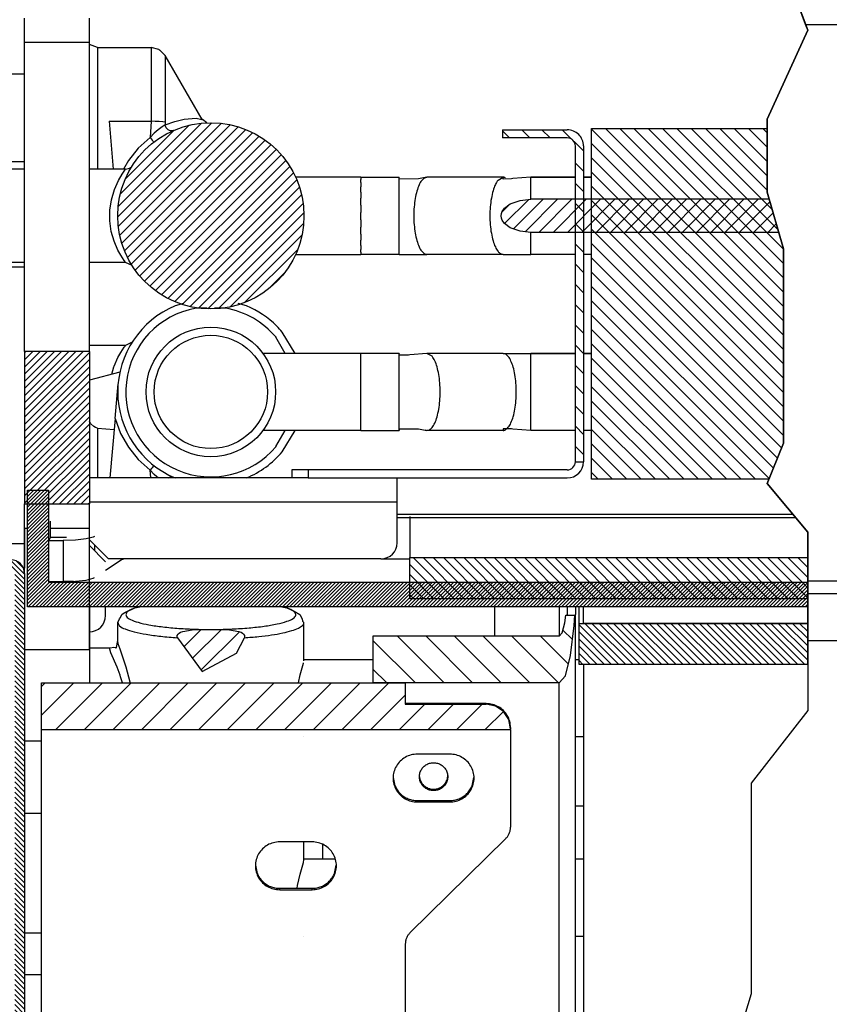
# Model space of a CAD drawing. Extents: x 2294 to 4489, y 2818 to 4211.
# Tile 11 of 32: x 2779 to 2879, y 3853 to 3975. Entities that reach past the tile are written whole.
import ezdxf

# ---------------------------------------------------------------- set-up
doc = ezdxf.new("R2010")
doc.units = 0
doc.layers.get('0').update_dxf_attribs({"linetype": 'CONTINUOUS'})
doc.layers.add('1', color=7, linetype='CONTINUOUS')

# ---------------------------------------------------------------- blocks, each defined once
blk = doc.blocks.new('SL')
at = {"linetype": 'CONTINUOUS'}
h = blk.add_hatch(dxfattribs=at)
h.set_pattern_fill('_USER', color=253, scale=0.883883, angle=45, pattern_type=0)
h.set_pattern_definition([(45, (0, 0), (-0.625, 0.625), [])])
edge = h.paths.add_edge_path()
edge.add_arc((2803.052, 3950.443), 11.5, 0, 360)
h = blk.add_hatch(dxfattribs=at)
h.set_pattern_fill('_USER', color=253, scale=1.767767, angle=135, pattern_type=0)
h.set_pattern_definition([(135, (0, 0), (-1.25, -1.25), [])])
edge = h.paths.add_edge_path()
edge.add_arc((2847.052, 3959.068), 2, 359.99996, 450.00004)
edge.add_line((2847.052, 3961.068), (2839.053, 3961.068))
edge.add_line((2839.053, 3961.068), (2839.053, 3960.068))
edge.add_line((2839.053, 3960.068), (2847.052, 3960.068))
edge.add_arc((2847.052, 3959.068), 1, -0.00008, 90.00008, ccw=False)
edge.add_line((2848.052, 3959.068), (2848.052, 3920.068))
edge.add_line((2848.052, 3920.068), (2849.052, 3920.068))
edge.add_line((2849.052, 3920.068), (2849.052, 3959.068))
h = blk.add_hatch(dxfattribs=at)
h.set_pattern_fill('_USER', color=253, scale=1.25, angle=135, pattern_type=0)
h.set_pattern_definition([(135, (0, 0), (-0.88388348, -0.88388348), [])])
h.paths.add_polyline_path([(2871.743, 3953.367), (2873.743, 3946.367), (2873.743, 3922.367), (2871.963, 3917.918), (2850.052, 3917.918), (2850.052, 3961.218), (2871.743, 3961.218)])
h = blk.add_hatch(dxfattribs=at)
h.set_pattern_fill('_USER', color=253, scale=1.25, angle=45, pattern_type=0)
h.set_pattern_definition([(45, (0, 0), (-0.88388348, 0.88388348), [])])
h.paths.add_polyline_path([(2840.004, 3948.966), (2839.304, 3949.493), (2839.02, 3949.906), (2838.93, 3950.159), (2838.896, 3950.443), (2838.93, 3950.727), (2839.02, 3950.979), (2839.305, 3951.393), (2840.005, 3951.919), (2841.245, 3952.353), (2842.552, 3952.484), (2848.052, 3952.484), (2849.052, 3952.484), (2850.052, 3952.484), (2871.995, 3952.484), (2873.162, 3948.401), (2850.052, 3948.401), (2849.052, 3948.401), (2848.052, 3948.401), (2842.552, 3948.401), (2841.244, 3948.532)])
h = blk.add_hatch(dxfattribs=at)
h.set_pattern_fill('_USER', color=253, scale=0.625, angle=45, pattern_type=0)
h.set_pattern_definition([(45, (0, 0), (-0.44194174, 0.44194174), [])])
h.paths.add_polyline_path([(2780.434, 3914.86), (2788.052, 3914.86), (2788.052, 3933.667), (2780.052, 3933.667), (2780.052, 3914.86)])
h = blk.add_hatch(dxfattribs=at)
h.set_pattern_fill('_USER', color=253, scale=0.3125, angle=45, pattern_type=0)
h.set_pattern_definition([(45, (0, 0), (-0.22097087, 0.22097087), [])])
h.paths.add_polyline_path([(2783.026, 3905.208), (2827.621, 3905.208), (2876.743, 3905.208), (2876.743, 3902.161), (2780.434, 3902.161), (2780.434, 3910.864), (2780.434, 3913.048), (2780.434, 3916.544), (2783.026, 3916.544)])
h = blk.add_hatch(dxfattribs=at)
h.set_pattern_fill('_USER', color=253, scale=0.883883, angle=135, pattern_type=0)
h.set_pattern_definition([(135, (0, 0), (-0.625, -0.625), [])])
h.paths.add_polyline_path([(2827.621, 3908.235), (2876.743, 3908.235), (2876.743, 3903.158), (2827.621, 3903.158)])
h = blk.add_hatch(dxfattribs=at)
h.set_pattern_fill('_USER', color=253, scale=0.441942, angle=135, pattern_type=0)
h.set_pattern_definition([(135, (0, 0), (-0.3125, -0.3125), [])])
edge = h.paths.add_edge_path()
edge.add_line((2780.052, 3820.367), (2780.052, 3906.267))
edge.add_arc((2778.352, 3906.267), 1.7, 359.99949, 450.00051)
edge.add_line((2778.352, 3907.967), (2776.852, 3907.967))
edge.add_line((2776.852, 3907.967), (2776.852, 3906.767))
edge.add_line((2776.852, 3906.767), (2778.352, 3906.767))
edge.add_arc((2778.352, 3906.267), 0.5, -0.00172, 90.00172, ccw=False)
edge.add_line((2778.852, 3906.267), (2778.852, 3820.367))
edge.add_line((2778.852, 3820.367), (2780.052, 3820.367))
h = blk.add_hatch(dxfattribs=at)
h.set_pattern_fill('_USER', color=253, scale=2.5, angle=135, pattern_type=0)
h.set_pattern_definition([(135, (0, 0), (-1.767767, -1.767767), [])])
h.paths.add_polyline_path([(2823.052, 3892.751), (2827.052, 3892.751), (2846.052, 3892.751), (2846.817, 3893.628), (2847.466, 3896.124), (2847.9, 3899.861), (2847.976, 3901.127), (2846.89, 3901.127), (2846.759, 3900.196), (2846.435, 3898.948), (2846.052, 3898.51), (2823.052, 3898.51)])
h = blk.add_hatch(dxfattribs=at)
h.set_pattern_fill('_USER', color=253, scale=0.625, angle=135, pattern_type=0)
h.set_pattern_definition([(135, (0, 0), (-0.44194174, -0.44194174), [])])
h.paths.add_polyline_path([(2848.521, 3900.112), (2876.743, 3900.112), (2876.743, 3895.035), (2848.521, 3895.035)])
h = blk.add_hatch(dxfattribs=at)
h.set_pattern_fill('_USER', color=253, scale=1.767767, angle=45, pattern_type=0)
h.set_pattern_definition([(45, (0, 0), (-1.25, 1.25), [])])
h.paths.add_polyline_path([(2806.199, 3896.431), (2807.188, 3898.335), (2807.219, 3898.434), (2807.223, 3898.537), (2807.21, 3898.605), (2807.1, 3898.788), (2806.977, 3898.895), (2806.788, 3899.004), (2806.518, 3899.108), (2805.37, 3899.299), (2803.052, 3899.349), (2800.733, 3899.299), (2799.586, 3899.108), (2799.316, 3899.004), (2799.127, 3898.895), (2799.004, 3898.788), (2798.894, 3898.605), (2798.88, 3898.537), (2798.884, 3898.434), (2798.916, 3898.335), (2801.991, 3894.185)])
h = blk.add_hatch(dxfattribs=at)
h.set_pattern_fill('_USER', color=253, scale=2.5, angle=45, pattern_type=0)
h.set_pattern_definition([(45, (0, 0), (-1.767767, 1.767767), [])])
h.paths.add_polyline_path([(2823.052, 3892.751), (2827.052, 3892.751), (2827.052, 3890.125), (2837.052, 3890.125), (2838.2, 3889.893), (2839.173, 3889.233), (2839.824, 3888.244), (2840.052, 3887.078), (2840.052, 3886.992), (2782.152, 3886.992), (2782.152, 3892.751)])
at = {"color": 12, "linetype": 'CONTINUOUS'}
for p, q in [((2876.477, 3974.077), (2873.743, 3981.367)), ((2876.743, 3973.367), (2876.477, 3974.077)), ((2876.743, 3973.367), (2876.477, 3974.077)), ((2871.743, 3962.367), (2876.743, 3973.367)), ((2871.743, 3962.367), (2876.743, 3973.367)), ((2871.743, 3953.367), (2871.743, 3962.367)), ((2871.743, 3953.367), (2871.743, 3962.367)), ((2871.743, 3953.367), (2871.743, 3961.218)), ((2873.743, 3946.367), (2871.743, 3953.367)), ((2873.743, 3946.367), (2871.743, 3953.367)), ((2873.743, 3946.367), (2871.743, 3953.367)), ((2873.162, 3948.401), (2871.995, 3952.484)), ((2873.743, 3922.367), (2873.743, 3946.367)), ((2873.743, 3922.367), (2873.743, 3946.367)), ((2873.743, 3922.367), (2873.743, 3946.367)), ((2871.743, 3917.367), (2873.743, 3922.367)), ((2871.743, 3917.367), (2873.743, 3922.367)), ((2871.963, 3917.918), (2873.743, 3922.367)), ((2876.743, 3911.367), (2871.743, 3917.367)), ((2876.743, 3911.367), (2871.743, 3917.367)), ((2876.743, 3905.376), (2876.743, 3911.367)), ((2876.743, 3905.376), (2876.743, 3911.367)), ((2876.743, 3903.158), (2876.743, 3908.235)), ((2876.743, 3903.85), (2876.743, 3905.376)), ((2876.743, 3902.161), (2876.743, 3905.208)), ((2876.743, 3903.778), (2876.743, 3903.85)), ((2876.743, 3897.974), (2876.743, 3903.778)), ((2876.743, 3895.035), (2876.743, 3900.112)), ((2876.743, 3897.974), (2876.743, 3889.367)), ((2876.743, 3889.367), (2869.743, 3880.367)), ((2869.743, 3880.367), (2869.743, 3854.367)), ((2869.743, 3854.367), (2860.743, 3824.367))]:
    blk.add_line(p, q, dxfattribs=at)
at = {"color": 7, "linetype": 'CONTINUOUS'}
for p, q in [((2780.052, 3971.867), (2780.052, 3974.86)), ((2788.052, 3971.867), (2788.052, 3974.86)), ((2876.477, 3974.077), (3477.052, 3974.077)), ((2780.052, 3933.667), (2780.052, 3971.867)), ((2788.052, 3933.667), (2788.052, 3971.867)), ((2789.052, 3971.243), (2788.052, 3971.607)), ((2789.052, 3971.243), (2795.687, 3971.243)), ((2795.687, 3971.243), (2795.687, 3971.073)), ((2795.687, 3971.231), (2795.687, 3971.243)), ((2796.63, 3970.98), (2795.687, 3971.231)), ((2796.687, 3970.952), (2796.63, 3970.98)), ((2796.731, 3970.894), (2796.687, 3970.952)), ((2796.763, 3970.881), (2796.731, 3970.894)), ((2797.419, 3970.231), (2796.763, 3970.881)), ((2797.419, 3970.243), (2797.419, 3970.072)), ((2801.983, 3962.338), (2797.419, 3970.243)), ((2776.852, 3967.967), (2780.052, 3967.967)), ((2790.487, 3962.114), (2791.005, 3956.193)), ((2802.004, 3962.317), (2801.983, 3962.338)), ((2802.548, 3961.932), (2802.004, 3962.317)), ((2798.43, 3960.973), (2798.271, 3960.929)), ((2839.053, 3961.068), (2847.052, 3961.068)), ((2839.053, 3961.068), (2839.053, 3960.068)), ((2839.053, 3961.068), (2839.053, 3960.068)), ((2850.052, 3961.218), (2871.743, 3961.218)), ((2850.052, 3917.918), (2850.052, 3961.218)), ((2847.052, 3960.068), (2839.053, 3960.068)), ((2848.052, 3920.068), (2848.052, 3959.068)), ((2849.052, 3959.068), (2849.052, 3920.068)), ((2776.852, 3957.143), (2780.052, 3957.143)), ((2780.052, 3956.193), (2776.052, 3956.193)), ((2792.531, 3956.193), (2788.052, 3956.193)), ((2792.531, 3956.193), (2793.011, 3956.315)), ((2793.011, 3956.315), (2793.273, 3956.494)), ((2821.552, 3955.203), (2813.542, 3955.203)), ((2821.552, 3955.203), (2821.552, 3955.09)), ((2821.552, 3955.203), (2826.315, 3955.203)), ((2821.552, 3955.203), (2826.315, 3955.203)), ((2821.552, 3955.203), (2826.315, 3955.203)), ((2821.552, 3955.203), (2826.315, 3955.203)), ((2821.552, 3955.09), (2821.552, 3954.922)), ((2821.552, 3954.84), (2821.552, 3954.922)), ((2821.552, 3954.551), (2821.552, 3954.84)), ((2821.552, 3954.551), (2821.552, 3954.342)), ((2821.552, 3954.342), (2821.552, 3954.04)), ((2826.315, 3955.13), (2826.315, 3955.203)), ((2826.315, 3954.985), (2826.315, 3955.203)), ((2828.68, 3954.991), (2826.315, 3954.985)), ((2829.735, 3955.203), (2828.68, 3954.991)), ((2829.452, 3955.13), (2829.735, 3955.203)), ((2839.132, 3955.203), (2829.735, 3955.203)), ((2839.132, 3955.203), (2829.735, 3955.203)), ((2839.132, 3955.203), (2829.735, 3955.203)), ((2839.132, 3955.203), (2829.735, 3955.203)), ((2838.509, 3954.84), (2839.132, 3955.203)), ((2839.132, 3954.985), (2839.132, 3955.203)), ((2840.186, 3954.991), (2839.132, 3954.985)), ((2840.352, 3955.044), (2840.186, 3954.991)), ((2842.552, 3955.203), (2840.352, 3955.044)), ((2848.052, 3955.203), (2842.552, 3955.203)), ((2842.552, 3955.203), (2848.052, 3955.203)), ((2842.552, 3955.203), (2848.052, 3955.203)), ((2848.052, 3955.203), (2842.552, 3955.203)), ((2850.052, 3955.203), (2849.052, 3955.203)), ((2849.052, 3955.203), (2850.052, 3955.203)), ((2849.052, 3955.203), (2850.052, 3955.203)), ((2850.052, 3955.203), (2849.052, 3955.203)), ((2821.552, 3953.809), (2821.552, 3954.04)), ((2821.552, 3953.376), (2821.552, 3953.809)), ((2821.552, 3953.376), (2821.552, 3953)), ((2821.552, 3953), (2821.552, 3952.611)), ((2821.552, 3952.264), (2821.552, 3952.611)), ((2821.552, 3951.754), (2821.552, 3952.264)), ((2839.305, 3951.393), (2840.005, 3951.919)), ((2840.005, 3951.919), (2841.245, 3952.353)), ((2841.245, 3952.353), (2842.552, 3952.484)), ((2848.052, 3952.484), (2842.552, 3952.484)), ((2849.052, 3952.484), (2848.052, 3952.484)), ((2850.052, 3952.484), (2849.052, 3952.484)), ((2871.995, 3952.484), (2850.052, 3952.484)), ((2821.552, 3951.754), (2821.552, 3951.269)), ((2821.552, 3951.269), (2821.552, 3950.852)), ((2821.552, 3950.443), (2821.552, 3950.852)), ((2838.896, 3950.443), (2838.93, 3950.727)), ((2838.93, 3950.727), (2839.02, 3950.979)), ((2839.02, 3950.979), (2839.305, 3951.393)), ((2821.552, 3949.932), (2821.552, 3950.443)), ((2821.552, 3949.932), (2821.552, 3949.412)), ((2838.93, 3950.159), (2838.896, 3950.443)), ((2839.02, 3949.906), (2838.93, 3950.159)), ((2839.304, 3949.493), (2839.02, 3949.906)), ((2840.004, 3948.966), (2839.304, 3949.493)), ((2821.552, 3949.412), (2821.552, 3949.03)), ((2821.552, 3948.621), (2821.552, 3949.03)), ((2821.552, 3948.189), (2821.552, 3948.621)), ((2841.244, 3948.532), (2840.004, 3948.966)), ((2842.552, 3948.401), (2841.244, 3948.532)), ((2848.052, 3948.401), (2842.552, 3948.401)), ((2849.052, 3948.401), (2848.052, 3948.401)), ((2850.052, 3948.401), (2849.052, 3948.401)), ((2873.162, 3948.401), (2850.052, 3948.401)), ((2821.552, 3948.189), (2821.552, 3947.712)), ((2821.552, 3947.712), (2821.552, 3947.424)), ((2821.552, 3947.077), (2821.552, 3947.424)), ((2821.552, 3946.788), (2821.552, 3947.077)), ((2821.552, 3946.788), (2821.552, 3946.428)), ((2821.552, 3946.428), (2821.552, 3946.277)), ((2821.552, 3946.045), (2821.552, 3946.277)), ((2821.552, 3945.943), (2821.552, 3946.045)), ((2821.552, 3945.943), (2821.552, 3945.755)), ((2780.052, 3944.693), (2776.052, 3944.693)), ((2792.531, 3944.693), (2788.052, 3944.693)), ((2792.488, 3944.75), (2792.421, 3944.843)), ((2793.32, 3944.315), (2792.531, 3944.693)), ((2813.541, 3945.683), (2821.552, 3945.683)), ((2821.552, 3945.755), (2821.552, 3945.683)), ((2826.315, 3945.683), (2821.552, 3945.683)), ((2826.315, 3945.683), (2821.552, 3945.683)), ((2826.315, 3945.683), (2821.552, 3945.683)), ((2826.315, 3945.683), (2821.552, 3945.683)), ((2826.315, 3945.683), (2829.735, 3945.683)), ((2839.132, 3945.683), (2829.735, 3945.683)), ((2839.132, 3945.683), (2829.735, 3945.683)), ((2839.132, 3945.683), (2829.735, 3945.683)), ((2839.132, 3945.683), (2829.735, 3945.683)), ((2839.132, 3945.683), (2842.552, 3945.683)), ((2848.052, 3945.683), (2842.552, 3945.683)), ((2848.052, 3945.683), (2842.552, 3945.683)), ((2848.052, 3945.683), (2842.552, 3945.683)), ((2848.052, 3945.683), (2842.552, 3945.683)), ((2850.052, 3945.683), (2849.052, 3945.683)), ((2850.052, 3945.683), (2849.052, 3945.683)), ((2850.052, 3945.683), (2849.052, 3945.683)), ((2850.052, 3945.683), (2849.052, 3945.683)), ((2778.352, 3944.143), (2780.052, 3944.143)), ((2799.672, 3939.615), (2798.651, 3939.317)), ((2807.453, 3939.317), (2806.432, 3939.615)), ((2813.459, 3933.453), (2811.861, 3936.085)), ((2780.052, 3933.667), (2780.052, 3914.86)), ((2788.052, 3933.667), (2780.052, 3933.667)), ((2792.531, 3934.443), (2788.052, 3934.443)), ((2788.052, 3933.667), (2788.052, 3914.86)), ((2792.488, 3934.385), (2792.421, 3934.293)), ((2793.321, 3934.821), (2792.531, 3934.443)), ((2821.552, 3933.453), (2809.482, 3933.452)), ((2821.552, 3923.933), (2821.552, 3933.453)), ((2826.315, 3933.453), (2821.552, 3933.453)), ((2826.315, 3933.453), (2821.552, 3933.453)), ((2826.315, 3933.453), (2821.552, 3933.453)), ((2821.552, 3925.327), (2821.552, 3933.453)), ((2826.315, 3933.453), (2821.552, 3933.453)), ((2826.315, 3933.453), (2826.315, 3933.38)), ((2826.315, 3933.235), (2826.315, 3933.453)), ((2827.457, 3933.228), (2826.315, 3933.235)), ((2827.631, 3933.286), (2827.457, 3933.228)), ((2829.735, 3933.453), (2827.631, 3933.286)), ((2839.132, 3933.453), (2829.735, 3933.453)), ((2839.132, 3933.453), (2829.735, 3933.453)), ((2839.132, 3933.453), (2829.735, 3933.453)), ((2830.358, 3933.09), (2829.735, 3933.453)), ((2839.132, 3933.453), (2829.735, 3933.453)), ((2839.414, 3933.38), (2839.132, 3933.453)), ((2839.132, 3933.453), (2842.552, 3933.453)), ((2842.552, 3933.453), (2848.052, 3933.453)), ((2842.552, 3933.453), (2848.052, 3933.453)), ((2848.052, 3933.453), (2842.552, 3933.453)), ((2848.052, 3933.453), (2842.552, 3933.453)), ((2849.052, 3933.453), (2850.052, 3933.453)), ((2849.052, 3933.453), (2850.052, 3933.453)), ((2850.052, 3933.453), (2849.052, 3933.453)), ((2850.052, 3933.453), (2849.052, 3933.453)), ((2791.818, 3931.151), (2788.052, 3930.142)), ((2791.22, 3925.401), (2791.596, 3929.695)), ((2791.22, 3925.401), (2790.578, 3918.068)), ((2821.552, 3923.933), (2821.552, 3925.327)), ((2788.077, 3925.03), (2788.052, 3925.073)), ((2788.239, 3924.749), (2788.077, 3925.03)), ((2788.59, 3924.411), (2788.239, 3924.749)), ((2788.809, 3924.29), (2788.59, 3924.411)), ((2789.052, 3924.226), (2788.809, 3924.29)), ((2789.052, 3924.226), (2790.074, 3924.117)), ((2790.074, 3924.117), (2791.1, 3924.034)), ((2821.552, 3923.933), (2809.482, 3923.933)), ((2811.861, 3921.301), (2813.459, 3923.933)), ((2821.552, 3923.933), (2826.315, 3923.933)), ((2826.315, 3923.933), (2826.315, 3924.151)), ((2826.315, 3924.151), (2828.68, 3924.144)), ((2826.315, 3924.005), (2826.315, 3923.933)), ((2828.68, 3924.144), (2829.735, 3923.933)), ((2829.452, 3924.005), (2829.735, 3923.933)), ((2839.132, 3923.933), (2829.735, 3923.933)), ((2840.186, 3924.144), (2839.132, 3924.151)), ((2839.132, 3924.151), (2839.132, 3923.933)), ((2840.352, 3924.092), (2840.186, 3924.144)), ((2842.552, 3923.933), (2840.352, 3924.092)), ((2848.052, 3923.933), (2842.552, 3923.933)), ((2850.052, 3923.933), (2849.052, 3923.933)), ((2815.052, 3919.068), (2813.052, 3919.068)), ((2813.052, 3919.068), (2813.052, 3918.068)), ((2847.052, 3919.068), (2815.052, 3919.068)), ((2848.052, 3920.068), (2849.052, 3920.068)), ((2813.052, 3918.068), (2788.052, 3918.068)), ((2798.273, 3918.206), (2798.431, 3918.162)), ((2798.651, 3918.068), (2798.652, 3918.068)), ((2807.451, 3918.068), (2807.453, 3918.068)), ((2815.052, 3918.068), (2813.052, 3918.068)), ((2815.052, 3918.068), (2847.052, 3918.068)), ((2826.052, 3915.068), (2826.052, 3918.068)), ((2871.963, 3917.918), (2850.052, 3917.918)), ((2780.434, 3916.544), (2783.026, 3916.544)), ((2780.434, 3913.048), (2780.434, 3916.544)), ((2783.026, 3916.544), (2783.026, 3905.208)), ((2780.052, 3911.867), (2780.052, 3914.86)), ((2780.052, 3914.86), (2780.434, 3914.86)), ((2780.434, 3914.86), (2788.052, 3914.86)), ((2788.052, 3911.867), (2788.052, 3914.86)), ((2826.052, 3910.068), (2826.052, 3915.068)), ((2780.434, 3910.864), (2780.434, 3913.048)), ((2826.052, 3913.591), (2874.89, 3913.591)), ((2875.257, 3913.15), (2826.052, 3913.15)), ((2827.621, 3913.325), (2827.621, 3908.235)), ((2780.052, 3906.939), (2780.052, 3911.867)), ((2780.052, 3911.867), (2780.052, 3906.939)), ((2783.266, 3910.77), (2783.266, 3912.745)), ((2788.052, 3902.161), (2788.052, 3911.867)), ((2780.434, 3902.161), (2780.434, 3910.864)), ((2783.266, 3910.77), (2783.048, 3910.329)), ((2783.266, 3910.77), (2785.214, 3910.77)), ((2787.659, 3910.536), (2786.361, 3910.383)), ((2788.526, 3910.764), (2787.659, 3910.536)), ((2788.694, 3910.852), (2788.526, 3910.764)), ((2783.048, 3910.329), (2784.83, 3910.329)), ((2783.048, 3905.287), (2783.048, 3910.329)), ((2786.361, 3910.383), (2784.83, 3910.329)), ((2788.052, 3910.421), (2790.405, 3908.068)), ((2790.052, 3907.714), (2788.052, 3909.714)), ((2827.621, 3908.235), (2876.743, 3908.235)), ((2827.621, 3903.158), (2827.621, 3908.235)), ((2780.052, 3906.549), (2780.052, 3906.939)), ((2790.052, 3906.668), (2791.988, 3907.942)), ((2824.052, 3908.068), (2790.405, 3908.068)), ((2792.03, 3907.964), (2791.988, 3907.942)), ((2792.247, 3908.021), (2792.03, 3907.964)), ((2792.572, 3908.06), (2792.247, 3908.021)), ((2792.8, 3908.068), (2792.572, 3908.06)), ((2824.079, 3908.073), (2827.621, 3908.073)), ((2780.052, 3906.267), (2780.052, 3906.549)), ((2780.052, 3906.267), (2780.052, 3820.367)), ((2787.659, 3905.458), (2788.526, 3905.687)), ((2788.526, 3905.687), (2788.694, 3905.775)), ((2783.065, 3905.287), (2783.026, 3905.208)), ((2783.026, 3905.208), (2827.621, 3905.208)), ((2783.048, 3905.287), (2784.83, 3905.287)), ((2786.076, 3905.287), (2784.83, 3905.287)), ((2786.076, 3905.287), (2786.361, 3905.306)), ((2786.361, 3905.306), (2787.659, 3905.458)), ((2827.621, 3905.208), (2876.743, 3905.208)), ((2876.743, 3902.161), (2780.434, 3902.161)), ((2788.052, 3896.904), (2788.052, 3902.161)), ((2788.052, 3902.161), (2788.052, 3896.904)), ((2790.052, 3901.068), (2790.052, 3902.161)), ((2793.236, 3901.826), (2793.68, 3902.038)), ((2793.68, 3902.038), (2794.278, 3902.161)), ((2811.826, 3902.161), (2812.424, 3902.038)), ((2812.424, 3902.038), (2813.357, 3901.635)), ((2876.743, 3903.158), (2827.621, 3903.158)), ((2838.052, 3902.161), (2838.052, 3898.51)), ((2847.052, 3902.161), (2847.052, 3901.222)), ((2848.052, 3902.161), (2848.052, 3901.222)), ((2848.521, 3900.112), (2848.521, 3902.161)), ((2849.052, 3900.151), (2849.052, 3902.161)), ((2791.786, 3900.663), (2791.916, 3900.832)), ((2791.916, 3900.832), (2792.05, 3901.187)), ((2792.05, 3901.187), (2792.347, 3901.403)), ((2792.347, 3901.403), (2792.747, 3901.635)), ((2792.747, 3901.635), (2793.236, 3901.826)), ((2813.357, 3901.635), (2814.054, 3901.187)), ((2814.054, 3901.187), (2814.318, 3900.663)), ((2846.759, 3900.196), (2846.89, 3901.127)), ((2846.89, 3901.127), (2847.976, 3901.127)), ((2847.9, 3899.861), (2847.976, 3901.127)), ((2847.976, 3901.127), (2848.052, 3901.222)), ((2848.052, 3815.367), (2848.052, 3901.222)), ((2791.552, 3900.198), (2791.786, 3900.663)), ((2791.552, 3897.981), (2791.552, 3900.198)), ((2814.318, 3900.663), (2814.351, 3900.39)), ((2814.351, 3900.39), (2814.552, 3900.198)), ((2814.552, 3895.511), (2814.552, 3900.198)), ((2846.435, 3898.948), (2846.759, 3900.196)), ((2847.466, 3896.124), (2847.9, 3899.861)), ((2848.521, 3900.112), (2876.743, 3900.112)), ((2848.521, 3895.035), (2848.521, 3900.112)), ((2849.052, 3900.151), (2876.743, 3900.151)), ((2798.88, 3898.537), (2798.894, 3898.605)), ((2798.884, 3898.434), (2798.88, 3898.537)), ((2798.916, 3898.335), (2798.884, 3898.434)), ((2798.894, 3898.605), (2799.004, 3898.788)), ((2799.004, 3898.788), (2799.127, 3898.895)), ((2799.127, 3898.895), (2799.316, 3899.004)), ((2799.316, 3899.004), (2799.586, 3899.108)), ((2799.586, 3899.108), (2800.733, 3899.299)), ((2800.733, 3899.299), (2803.052, 3899.349)), ((2803.052, 3899.349), (2805.37, 3899.299)), ((2805.37, 3899.299), (2806.518, 3899.108)), ((2806.518, 3899.108), (2806.788, 3899.004)), ((2806.788, 3899.004), (2806.977, 3898.895)), ((2806.977, 3898.895), (2807.1, 3898.788)), ((2807.1, 3898.788), (2807.21, 3898.605)), ((2807.219, 3898.434), (2807.188, 3898.335)), ((2807.21, 3898.605), (2807.223, 3898.537)), ((2807.223, 3898.537), (2807.219, 3898.434)), ((2846.052, 3898.51), (2823.052, 3898.51)), ((2823.052, 3898.51), (2823.052, 3892.751)), ((2846.052, 3898.51), (2846.435, 3898.948)), ((2790.614, 3897.072), (2791.086, 3897.165)), ((2791.086, 3897.165), (2791.221, 3897.124)), ((2791.401, 3897.114), (2791.552, 3897.981)), ((2798.916, 3898.335), (2801.991, 3894.185)), ((2806.199, 3896.431), (2807.188, 3898.335)), ((2788.052, 3897.085), (2790.615, 3897.085)), ((2788.052, 3896.904), (2788.052, 3893.368)), ((2788.052, 3896.904), (2788.052, 3893.368)), ((2791.221, 3897.124), (2791.244, 3897.116)), ((2791.244, 3897.116), (2791.305, 3897.058)), ((2791.305, 3897.058), (2791.401, 3897.114)), ((2801.991, 3894.185), (2806.199, 3896.431)), ((2846.817, 3893.628), (2847.466, 3896.124)), ((2814.093, 3893.74), (2814.5, 3895.215)), ((2814.5, 3895.215), (2814.504, 3895.236)), ((2814.548, 3895.468), (2814.552, 3895.511)), ((2823.052, 3895.603), (2814.552, 3895.603)), ((2848.521, 3895.598), (2848.052, 3895.598)), ((2876.743, 3895.035), (2848.521, 3895.035)), ((2849.052, 3895.035), (2849.052, 3815.367)), ((2813.858, 3892.751), (2814.093, 3893.74)), ((2846.052, 3892.751), (2846.817, 3893.628)), ((2782.152, 3886.992), (2782.152, 3892.751)), ((2782.152, 3892.751), (2823.052, 3892.751)), ((2788.052, 3893.368), (2788.052, 3892.751)), ((2788.052, 3893.368), (2788.052, 3892.751)), ((2827.052, 3892.751), (2823.052, 3892.751)), ((2823.052, 3892.751), (2827.052, 3892.751)), ((2846.052, 3892.751), (2827.052, 3892.751)), ((2827.052, 3892.751), (2827.052, 3890.125)), ((2837.052, 3890.204), (2827.052, 3890.204)), ((2827.052, 3890.125), (2837.052, 3890.125)), ((2838.2, 3889.893), (2837.052, 3890.125)), ((2839.173, 3889.233), (2838.2, 3889.893)), ((2839.824, 3888.244), (2839.173, 3889.233)), ((2840.052, 3887.078), (2839.824, 3888.244)), ((2782.152, 3820.367), (2782.152, 3886.992)), ((2782.152, 3886.992), (2840.052, 3886.992)), ((2840.052, 3887.25), (2840.052, 3887.078)), ((2840.052, 3886.992), (2840.052, 3887.078)), ((2840.052, 3886.992), (2840.052, 3874.927)), ((2780.052, 3885.585), (2782.152, 3885.585)), ((2814.513, 3886.083), (2814.513, 3886.105)), ((2849.052, 3886.078), (2848.052, 3886.078)), ((2832.552, 3883.959), (2828.552, 3883.959)), ((2825.569, 3881.092), (2825.78, 3880.048)), ((2828.935, 3880.693), (2828.819, 3881.266)), ((2832.284, 3881.266), (2832.169, 3880.693)), ((2835.324, 3880.048), (2835.534, 3881.092)), ((2828.552, 3878.224), (2832.552, 3878.224)), ((2828.552, 3878.051), (2832.552, 3878.051)), ((2780.052, 3876.679), (2782.152, 3876.679)), ((2849.052, 3877.528), (2848.052, 3877.528)), ((2815.552, 3873.127), (2811.552, 3873.127)), ((2814.552, 3870.891), (2814.552, 3873.127)), ((2839.466, 3873.535), (2827.638, 3861.886)), ((2816.859, 3870.982), (2816.866, 3872.278)), ((2816.866, 3872.278), (2816.868, 3872.791)), ((2814.093, 3869.12), (2814.5, 3870.595)), ((2814.5, 3870.595), (2814.504, 3870.615)), ((2814.504, 3870.615), (2814.548, 3870.848)), ((2814.548, 3870.848), (2814.552, 3870.891)), ((2818.388, 3870.982), (2814.552, 3870.982)), ((2849.052, 3870.978), (2848.052, 3870.978)), ((2808.569, 3870.259), (2808.78, 3869.215)), ((2818.324, 3869.215), (2818.534, 3870.259)), ((2813.769, 3867.758), (2814.093, 3869.12)), ((2811.552, 3867.391), (2815.552, 3867.391)), ((2811.552, 3867.218), (2815.552, 3867.218)), ((2813.706, 3867.391), (2813.769, 3867.758)), ((2780.052, 3861.896), (2782.152, 3861.896)), ((2814.513, 3861.462), (2814.513, 3861.485)), ((2849.052, 3861.458), (2848.052, 3861.458)), ((2827.052, 3860.493), (2827.052, 3808.792)), ((2780.052, 3856.762), (2782.152, 3856.762))]:
    blk.add_line(p, q, dxfattribs=at)
at = {"color": 124, "linetype": 'CONTINUOUS'}
for p, q in [((2780.052, 3971.867), (2788.052, 3971.867)), ((2789.052, 3971.243), (2789.052, 3956.243)), ((2795.687, 3971.073), (2795.687, 3962.114)), ((2797.419, 3970.072), (2797.419, 3962.027)), ((2790.487, 3962.114), (2795.687, 3962.114)), ((2795.687, 3962.114), (2795.544, 3960.116)), ((2796.196, 3962.108), (2795.687, 3962.114)), ((2796.687, 3962.091), (2796.196, 3962.108)), ((2797.108, 3962.063), (2796.687, 3962.091)), ((2797.416, 3961.686), (2797.037, 3961.431)), ((2797.419, 3962.027), (2797.108, 3962.063)), ((2797.416, 3961.686), (2798.596, 3962.103)), ((2797.418, 3961.856), (2797.416, 3961.686)), ((2797.46, 3961.499), (2797.416, 3961.686)), ((2797.419, 3962.027), (2797.418, 3961.856)), ((2798.596, 3962.103), (2799.77, 3962.375)), ((2799.77, 3962.375), (2801.219, 3962.484)), ((2801.219, 3962.484), (2801.943, 3962.354)), ((2801.943, 3962.354), (2801.983, 3962.338)), ((2796.054, 3960.628), (2795.544, 3960.116)), ((2796.564, 3961.073), (2796.054, 3960.628)), ((2797.037, 3961.431), (2796.564, 3961.073)), ((2797.553, 3961.308), (2797.46, 3961.499)), ((2797.641, 3961.19), (2797.553, 3961.308)), ((2797.789, 3961.058), (2797.641, 3961.19)), ((2797.957, 3960.968), (2797.789, 3961.058)), ((2798.087, 3960.933), (2797.957, 3960.968)), ((2798.271, 3960.929), (2798.087, 3960.933)), ((2795.544, 3960.116), (2794.093, 3958.801)), ((2795.544, 3960.116), (2795.674, 3959.952)), ((2795.674, 3959.952), (2795.802, 3959.795)), ((2795.802, 3959.795), (2795.878, 3959.705)), ((2795.878, 3959.705), (2795.942, 3959.633)), ((2795.942, 3959.633), (2796.006, 3959.568)), ((2796.006, 3959.568), (2796.033, 3959.552)), ((2794.093, 3958.801), (2792.869, 3957.272)), ((2792.869, 3957.272), (2792.257, 3956.193)), ((2789.052, 3956.243), (2789.052, 3956.193)), ((2791.645, 3954.798), (2792.108, 3955.587)), ((2792.108, 3955.587), (2792.531, 3956.193)), ((2791.147, 3953.688), (2791.645, 3954.798)), ((2826.315, 3945.683), (2826.315, 3955.13)), ((2842.552, 3952.484), (2842.552, 3955.203)), ((2790.768, 3952.416), (2791.147, 3953.688)), ((2790.579, 3951.14), (2790.768, 3952.416)), ((2790.572, 3949.838), (2790.579, 3951.14)), ((2790.756, 3948.524), (2790.572, 3949.838)), ((2791.111, 3947.293), (2790.756, 3948.524)), ((2842.552, 3945.683), (2842.552, 3948.401)), ((2791.581, 3946.211), (2791.111, 3947.293)), ((2791.937, 3945.571), (2791.581, 3946.211)), ((2792.364, 3944.921), (2791.937, 3945.571)), ((2792.488, 3944.75), (2792.364, 3944.921)), ((2792.531, 3944.693), (2792.488, 3944.75)), ((2802.597, 3939.033), (2801.229, 3939.033)), ((2804.875, 3939.033), (2803.507, 3939.033)), ((2812.244, 3933.453), (2811.095, 3935.442)), ((2791.94, 3933.569), (2792.365, 3934.216)), ((2792.365, 3934.216), (2792.421, 3934.293)), ((2792.421, 3934.293), (2792.488, 3934.385)), ((2792.488, 3934.385), (2792.531, 3934.443)), ((2791.117, 3931.858), (2791.586, 3932.933)), ((2791.586, 3932.933), (2791.94, 3933.569)), ((2826.315, 3932.058), (2826.315, 3933.453)), ((2842.552, 3933.38), (2842.552, 3933.453)), ((2842.552, 3923.933), (2842.552, 3933.38)), ((2790.835, 3930.887), (2791.094, 3931.777)), ((2791.094, 3931.777), (2791.117, 3931.858)), ((2826.315, 3923.933), (2826.315, 3932.058)), ((2791.22, 3925.401), (2791.903, 3923.566)), ((2789.052, 3924.226), (2789.052, 3919.629)), ((2811.095, 3921.943), (2812.244, 3923.933)), ((2791.903, 3923.566), (2792.869, 3921.863)), ((2792.869, 3921.863), (2794.094, 3920.334)), ((2794.094, 3920.334), (2795.546, 3919.018)), ((2789.052, 3919.629), (2789.052, 3918.068)), ((2795.675, 3919.182), (2795.546, 3919.018)), ((2795.804, 3919.339), (2795.675, 3919.182)), ((2795.88, 3919.429), (2795.804, 3919.339)), ((2795.943, 3919.501), (2795.88, 3919.429)), ((2796.008, 3919.566), (2795.943, 3919.501)), ((2796.034, 3919.582), (2796.008, 3919.566)), ((2815.052, 3919.068), (2815.052, 3918.068)), ((2796.056, 3918.506), (2795.546, 3919.018)), ((2795.644, 3918.136), (2795.546, 3919.018)), ((2795.647, 3918.068), (2795.644, 3918.136)), ((2796.397, 3918.209), (2796.056, 3918.506)), ((2796.559, 3918.068), (2796.397, 3918.209)), ((2797.78, 3918.068), (2797.79, 3918.077)), ((2797.79, 3918.077), (2797.959, 3918.167)), ((2797.959, 3918.167), (2798.088, 3918.202)), ((2798.088, 3918.202), (2798.273, 3918.206)), ((2826.052, 3915.068), (2788.052, 3915.068)), ((2780.052, 3911.867), (2780.434, 3911.867)), ((2783.266, 3911.867), (2788.052, 3911.867)), ((2778.352, 3909.967), (2780.052, 3909.967)), ((2784.83, 3910.329), (2784.83, 3905.287)), ((2788.694, 3909.779), (2788.694, 3909.072)), ((2791.988, 3908.068), (2791.988, 3907.942)), ((2876.743, 3905.376), (3472.583, 3905.376)), ((3482.759, 3903.778), (2876.743, 3903.778)), ((2793.959, 3902.095), (2794.281, 3902.161)), ((2811.823, 3902.161), (2812.145, 3902.095)), ((2846.052, 3902.161), (2846.052, 3898.51)), ((2791.552, 3897.98), (2791.552, 3897.981)), ((2791.629, 3897.597), (2791.552, 3897.98)), ((2791.854, 3896.907), (2791.629, 3897.597)), ((3482.845, 3897.974), (2876.743, 3897.974)), ((2780.052, 3896.904), (2788.052, 3896.904)), ((2780.052, 3896.904), (2788.052, 3896.904)), ((2790.561, 3896.915), (2790.594, 3897.084)), ((2790.709, 3896.458), (2790.561, 3896.915)), ((2790.594, 3897.084), (2790.614, 3897.072)), ((2791.472, 3894.698), (2790.709, 3896.458)), ((2792.201, 3895.923), (2791.854, 3896.907)), ((2792.607, 3894.701), (2792.201, 3895.923)), ((2791.859, 3893.717), (2791.472, 3894.698)), ((2791.914, 3893.527), (2791.859, 3893.717)), ((2792.142, 3892.751), (2791.914, 3893.527)), ((2793.075, 3892.855), (2792.607, 3894.701)), ((2793.101, 3892.751), (2793.075, 3892.855)), ((2846.052, 3815.367), (2846.052, 3892.751)), ((2837.052, 3890.204), (2837.052, 3890.125)), ((2828.552, 3878.051), (2828.552, 3878.224)), ((2832.552, 3878.051), (2832.552, 3878.224)), ((2811.552, 3867.218), (2811.552, 3867.391)), ((2815.552, 3867.218), (2815.552, 3867.391))]:
    blk.add_line(p, q, dxfattribs=at)
at = {"color": 7, "linetype": 'CONTINUOUS'}
for centre, radius in [((2803.052, 3950.443), 11.5), ((2803.052, 3928.693), 8)]:
    blk.add_circle(centre, radius, dxfattribs=at)
at = {"color": 124, "linetype": 'CONTINUOUS'}
blk.add_circle((2803.052, 3928.693), 7, dxfattribs=at)
at = {"color": 7, "linetype": 'CONTINUOUS'}
for centre, radius, start, end in [((2847.052, 3959.068), 2, -0.00004, 90.00004), ((2847.052, 3959.068), 1, -0.00008, 90.00008), ((2803.052, 3928.693), 11.5, 112.49994, -112.49994), ((2803.052, 3928.693), 11.5, 44.99994, 67.49995), ((2803.052, 3928.693), 11.5, 40.00052, 45.00056), ((2803.052, 3928.693), 11.5, -67.50006, -40.00002), ((2847.052, 3920.068), 2, -89.99974, -0.00026), ((2847.052, 3920.068), 1, -89.99948, -0.00052), ((2824.052, 3910.068), 2, -89.99974, -0.00026), ((2778.352, 3906.267), 1.7, -0.00051, 90.00051), ((2788.052, 3901.068), 2, -89.99974, -0.00026)]:
    blk.add_arc(centre, radius, start, end, dxfattribs=at)
at = {"color": 124, "linetype": 'CONTINUOUS'}
for start, end in [(99.99998, -40.00004), (39.99993, 79.99994)]:
    blk.add_arc((2803.052, 3928.693), 10.5, start, end, dxfattribs=at)
for points, knots in [([(2829.452, 3955.13), (2829.324, 3955.032), (2829.024, 3954.801), (2828.725, 3954.213), (2828.457, 3953.464), (2828.259, 3952.548), (2828.135, 3951.524), (2828.093, 3950.443), (2828.135, 3949.361), (2828.259, 3948.337), (2828.457, 3947.421), (2828.725, 3946.672), (2829.024, 3946.085), (2829.324, 3945.854), (2829.452, 3945.755)], [0, 0, 0, 0, 0.4812545, 1.1235415, 1.9302794, 2.8767403, 3.9233117, 5.021923, 6.1205342, 7.1671055, 8.1135664, 8.9203041, 9.5625909, 10.0438453, 10.0438453, 10.0438453, 10.0438453]), ([(2838.509, 3954.84), (2838.39, 3954.662), (2838.121, 3954.258), (2837.867, 3953.49), (2837.658, 3952.573), (2837.533, 3951.537), (2837.489, 3950.443), (2837.533, 3949.348), (2837.658, 3948.312), (2837.867, 3947.395), (2838.121, 3946.627), (2838.39, 3946.223), (2838.509, 3946.045)], [0, 0, 0, 0, 0.6406453, 1.4505164, 2.4048819, 3.4630024, 4.5751147, 5.687227, 6.7453473, 7.6997126, 8.5095834, 9.1502283, 9.1502283, 9.1502283, 9.1502283]), ([(2830.358, 3924.295), (2830.477, 3924.473), (2830.746, 3924.877), (2831, 3925.645), (2831.208, 3926.562), (2831.334, 3927.598), (2831.378, 3928.693), (2831.334, 3929.787), (2831.208, 3930.823), (2831, 3931.74), (2830.746, 3932.508), (2830.477, 3932.912), (2830.358, 3933.09)], [0, 0, 0, 0, 0.6406451, 1.4505169, 2.404884, 3.4630068, 4.5751218, 5.6872367, 6.7453592, 7.699726, 8.5095973, 9.1502418, 9.1502418, 9.1502418, 9.1502418]), ([(2839.414, 3924.005), (2839.543, 3924.104), (2839.843, 3924.335), (2840.142, 3924.922), (2840.41, 3925.671), (2840.607, 3926.587), (2840.732, 3927.611), (2840.774, 3928.693), (2840.732, 3929.774), (2840.607, 3930.798), (2840.41, 3931.714), (2840.142, 3932.463), (2839.843, 3933.051), (2839.543, 3933.282), (2839.414, 3933.38)], [0, 0, 0, 0, 0.4812536, 1.1235401, 1.9302785, 2.876741, 3.9233148, 5.0219289, 6.1205431, 7.1671169, 8.1135796, 8.9203181, 9.5626048, 10.0438585, 10.0438585, 10.0438585, 10.0438585]), ([(2793.959, 3902.095), (2793.662, 3901.992), (2793.185, 3901.827), (2792.541, 3901.47), (2792.584, 3900.847), (2793.251, 3900.518), (2794.165, 3900.181), (2795.525, 3899.896), (2797.195, 3899.653), (2799.138, 3899.477), (2801.255, 3899.373), (2803.453, 3899.348), (2805.633, 3899.402), (2807.696, 3899.532), (2809.553, 3899.736), (2811.109, 3899.99), (2812.332, 3900.313), (2813.105, 3900.605), (2813.657, 3901.074), (2813.475, 3901.367), (2813.392, 3901.5)], [0, 0, 0, 0, 0.9724347, 1.5631291, 1.9519224, 2.5746627, 3.5828464, 4.970053, 6.687253, 8.6636306, 10.814122, 13.0447242, 15.2574307, 17.355125, 19.2464762, 20.8509407, 22.1044935, 22.969527, 23.4720439, 23.8879754, 23.8879754, 23.8879754, 23.8879754]), ([(2813.392, 3901.5), (2813.238, 3901.609), (2812.859, 3901.88), (2812.411, 3902.015), (2812.145, 3902.095)], [0, 0, 0, 0, 0.5644921, 1.3899013, 1.3899013, 1.3899013, 1.3899013]), ([(2791.552, 3900.198), (2791.618, 3900.055), (2791.796, 3899.669), (2792.598, 3899.362), (2793.67, 3899.013), (2795.157, 3898.732), (2796.938, 3898.488), (2798.23, 3898.388), (2798.916, 3898.335)], [0, 0, 0, 0, 0.4595563, 1.240911, 2.4010055, 3.9177328, 5.740649, 7.802516, 7.802516, 7.802516, 7.802516]), ([(2807.188, 3898.335), (2807.779, 3898.38), (2808.904, 3898.466), (2810.486, 3898.664), (2811.855, 3898.896), (2812.96, 3899.175), (2813.808, 3899.445), (2814.212, 3899.734), (2814.377, 3899.852)], [0, 0, 0, 0, 1.7758031, 3.3847013, 4.7828038, 5.9341688, 6.8142792, 7.4189827, 7.4189827, 7.4189827, 7.4189827])]:
    blk.add_open_spline(points, degree=3, knots=knots, dxfattribs=at)
at = {"color": 7, "linetype": 'CONTINUOUS'}
for points, knots in [([(2839.414, 3955.13), (2839.368, 3955.151), (2839.278, 3955.192), (2839.18, 3955.199), (2839.132, 3955.203)], [0, 0, 0, 0, 0.15087295, 0.29390671, 0.29390671, 0.29390671, 0.29390671]), ([(2838.509, 3946.045), (2838.603, 3945.94), (2838.772, 3945.75), (2839.021, 3945.704), (2839.132, 3945.683)], [0, 0, 0, 0, 0.40821831, 0.73873498, 0.73873498, 0.73873498, 0.73873498]), ([(2829.452, 3945.755), (2829.498, 3945.734), (2829.588, 3945.693), (2829.687, 3945.686), (2829.735, 3945.683)], [0, 0, 0, 0, 0.15087319, 0.29390691, 0.29390691, 0.29390691, 0.29390691]), ([(2829.735, 3923.933), (2829.846, 3923.954), (2830.094, 3924), (2830.264, 3924.19), (2830.358, 3924.295)], [0, 0, 0, 0, 0.33051717, 0.73873567, 0.73873567, 0.73873567, 0.73873567]), ([(2839.132, 3923.933), (2839.18, 3923.936), (2839.278, 3923.943), (2839.368, 3923.984), (2839.414, 3924.005)], [0, 0, 0, 0, 0.14303359, 0.29390634, 0.29390634, 0.29390634, 0.29390634]), ([(2846.89, 3901.127), (2846.934, 3901.137), (2847.001, 3901.15), (2847.039, 3901.204), (2847.052, 3901.222)], [0, 0, 0, 0, 0.12877833, 0.19318048, 0.19318048, 0.19318048, 0.19318048]), ([(2814.377, 3899.852), (2814.428, 3899.906), (2814.521, 3900.005), (2814.542, 3900.138), (2814.552, 3900.198)], [0, 0, 0, 0, 0.21674183, 0.39619942, 0.39619942, 0.39619942, 0.39619942]), ([(2840.052, 3887.25), (2840.032, 3887.507), (2839.992, 3888.024), (2839.677, 3888.745), (2839.197, 3889.364), (2838.568, 3889.836), (2837.837, 3890.145), (2837.314, 3890.184), (2837.052, 3890.204)], [0, 0, 0, 0, 0.7714641, 1.5444777, 2.3201681, 3.0989377, 3.8803641, 4.6633201, 4.6633201, 4.6633201, 4.6633201]), ([(2828.552, 3883.959), (2828.29, 3883.94), (2827.767, 3883.901), (2827.036, 3883.591), (2826.407, 3883.12), (2825.925, 3882.5), (2825.621, 3881.779), (2825.517, 3881.005), (2825.621, 3880.231), (2825.925, 3879.51), (2826.407, 3878.89), (2827.036, 3878.419), (2827.767, 3878.109), (2828.29, 3878.07), (2828.552, 3878.051)], [0, 0, 0, 0, 0.7829567, 1.564383, 2.343152, 3.1188416, 3.8918546, 4.663318, 5.4347814, 6.2077944, 6.983484, 7.762253, 8.5436785, 9.3266333, 9.3266333, 9.3266333, 9.3266333]), ([(2832.552, 3878.051), (2832.814, 3878.07), (2833.337, 3878.109), (2834.068, 3878.419), (2834.696, 3878.89), (2835.179, 3879.51), (2835.483, 3880.231), (2835.586, 3881.005), (2835.483, 3881.779), (2835.179, 3882.5), (2834.696, 3883.12), (2834.068, 3883.591), (2833.337, 3883.901), (2832.814, 3883.94), (2832.552, 3883.959)], [0, 0, 0, 0, 0.7829548, 1.5643803, 2.3431493, 3.1188389, 3.8918519, 4.6633153, 5.4347787, 6.2077917, 6.9834813, 7.7622503, 8.5436766, 9.3266333, 9.3266333, 9.3266333, 9.3266333]), ([(2832.302, 3881.179), (2832.288, 3881.343), (2832.26, 3881.671), (2832.042, 3882.124), (2831.713, 3882.5), (2831.288, 3882.768), (2830.804, 3882.908), (2830.3, 3882.908), (2829.816, 3882.768), (2829.391, 3882.5), (2829.06, 3882.124), (2828.85, 3881.671), (2828.778, 3881.179), (2828.85, 3880.686), (2829.06, 3880.233), (2829.391, 3879.858), (2829.816, 3879.589), (2830.3, 3879.449), (2830.804, 3879.449), (2831.288, 3879.589), (2831.713, 3879.858), (2832.042, 3880.233), (2832.26, 3880.686), (2832.288, 3881.015), (2832.302, 3881.179)], [0, 0, 0, 0, 0.490689, 0.9825377, 1.4763316, 1.9722335, 2.4697389, 2.9678408, 3.4653462, 3.9612481, 4.455042, 4.9468908, 5.4375797, 5.9282687, 6.4201174, 6.9139113, 7.4098133, 7.9073187, 8.4054205, 8.9029259, 9.3988278, 9.8926217, 10.3844705, 10.8751594, 10.8751594, 10.8751594, 10.8751594]), ([(2828.935, 3880.693), (2828.984, 3880.59), (2829.083, 3880.385), (2829.237, 3880.218), (2829.314, 3880.134)], [0, 0, 0, 0, 0.33901525, 0.67897259, 0.67897259, 0.67897259, 0.67897259]), ([(2829.314, 3880.134), (2829.423, 3880.041), (2829.64, 3879.855), (2830.04, 3879.687), (2830.465, 3879.613), (2830.896, 3879.645), (2831.307, 3879.778), (2831.672, 3880.007), (2831.976, 3880.313), (2832.104, 3880.566), (2832.169, 3880.693)], [0, 0, 0, 0, 0.4259835, 0.8533569, 1.2816035, 1.7100039, 2.1378033, 2.5643859, 2.9894196, 3.4129367, 3.4129367, 3.4129367, 3.4129367]), ([(2825.78, 3880.048), (2825.866, 3879.874), (2826.037, 3879.524), (2826.419, 3879.076), (2826.875, 3878.705), (2827.397, 3878.433), (2827.963, 3878.257), (2828.356, 3878.235), (2828.552, 3878.224)], [0, 0, 0, 0, 0.5811629, 1.1639408, 1.7484617, 2.3345882, 2.9219406, 3.509955, 3.509955, 3.509955, 3.509955]), ([(2832.552, 3878.224), (2832.748, 3878.235), (2833.141, 3878.257), (2833.707, 3878.433), (2834.229, 3878.705), (2834.685, 3879.076), (2835.067, 3879.524), (2835.238, 3879.874), (2835.324, 3880.048)], [0, 0, 0, 0, 0.5880144, 1.1753668, 1.7614933, 2.3460142, 2.9287921, 3.509955, 3.509955, 3.509955, 3.509955]), ([(2839.466, 3873.535), (2839.553, 3873.631), (2839.728, 3873.823), (2839.91, 3874.169), (2840.03, 3874.54), (2840.045, 3874.798), (2840.052, 3874.927)], [0, 0, 0, 0, 0.388514, 0.7759514, 1.1625627, 1.5487263, 1.5487263, 1.5487263, 1.5487263]), ([(2811.552, 3873.127), (2811.29, 3873.107), (2810.767, 3873.068), (2810.036, 3872.758), (2809.407, 3872.287), (2808.925, 3871.667), (2808.621, 3870.946), (2808.517, 3870.172), (2808.621, 3869.398), (2808.925, 3868.677), (2809.407, 3868.057), (2810.036, 3867.586), (2810.767, 3867.276), (2811.29, 3867.237), (2811.552, 3867.218)], [0, 0, 0, 0, 0.7829559, 1.5643818, 2.3431508, 3.1188405, 3.8918535, 4.6633169, 5.4347802, 6.2077932, 6.9834829, 7.7622519, 8.5436778, 9.3266337, 9.3266337, 9.3266337, 9.3266337]), ([(2815.552, 3867.218), (2815.814, 3867.237), (2816.337, 3867.276), (2817.068, 3867.586), (2817.696, 3868.057), (2818.179, 3868.677), (2818.483, 3869.398), (2818.586, 3870.172), (2818.483, 3870.946), (2818.179, 3871.667), (2817.696, 3872.287), (2817.068, 3872.758), (2816.337, 3873.068), (2815.814, 3873.107), (2815.552, 3873.127)], [0, 0, 0, 0, 0.7829547, 1.5643802, 2.3431492, 3.1188388, 3.8918518, 4.6633152, 5.4347786, 6.2077916, 6.9834812, 7.7622502, 8.5436766, 9.3266333, 9.3266333, 9.3266333, 9.3266333]), ([(2808.78, 3869.215), (2808.866, 3869.041), (2809.037, 3868.691), (2809.419, 3868.243), (2809.875, 3867.872), (2810.397, 3867.6), (2810.963, 3867.424), (2811.356, 3867.402), (2811.552, 3867.391)], [0, 0, 0, 0, 0.581163, 1.163941, 1.748462, 2.3345886, 2.9219413, 3.5099564, 3.5099564, 3.5099564, 3.5099564]), ([(2815.552, 3867.391), (2815.748, 3867.402), (2816.141, 3867.424), (2816.707, 3867.6), (2817.229, 3867.872), (2817.685, 3868.243), (2818.067, 3868.691), (2818.238, 3869.041), (2818.324, 3869.215)], [0, 0, 0, 0, 0.5880145, 1.1753669, 1.7614935, 2.3460145, 2.9287925, 3.5099555, 3.5099555, 3.5099555, 3.5099555]), ([(2827.638, 3861.886), (2827.55, 3861.789), (2827.376, 3861.597), (2827.194, 3861.251), (2827.074, 3860.88), (2827.059, 3860.622), (2827.052, 3860.493)], [0, 0, 0, 0, 0.3885207, 0.7759648, 1.1625828, 1.548753, 1.548753, 1.548753, 1.548753])]:
    blk.add_open_spline(points, degree=3, knots=knots, dxfattribs=at)
at = {"layer": '1', "color": 12, "linetype": 'CONTINUOUS'}
for p, q in [((2873.743, 3981.367), (2876.743, 3973.367)), ((2876.743, 3973.367), (2871.743, 3962.367)), ((2871.743, 3962.367), (2871.743, 3953.367)), ((2871.743, 3953.367), (2873.743, 3946.367)), ((2873.743, 3946.367), (2873.743, 3928.367)), ((2873.743, 3928.367), (2873.743, 3922.367)), ((2873.743, 3922.367), (2871.743, 3917.367)), ((2871.743, 3917.367), (2876.743, 3911.367)), ((2876.743, 3911.367), (2876.743, 3907.367)), ((2876.743, 3907.367), (2876.743, 3889.367)), ((2876.743, 3889.367), (2869.743, 3880.367)), ((2869.743, 3880.367), (2869.743, 3864.367)), ((2869.743, 3864.367), (2869.743, 3854.367)), ((2869.743, 3854.367), (2860.743, 3824.367))]:
    blk.add_line(p, q, dxfattribs=at)

msp = doc.modelspace()

# ---------------------------------------------------------------- block references
msp.add_blockref('SL', (0, 0))

doc.saveas('drawing.dxf')
